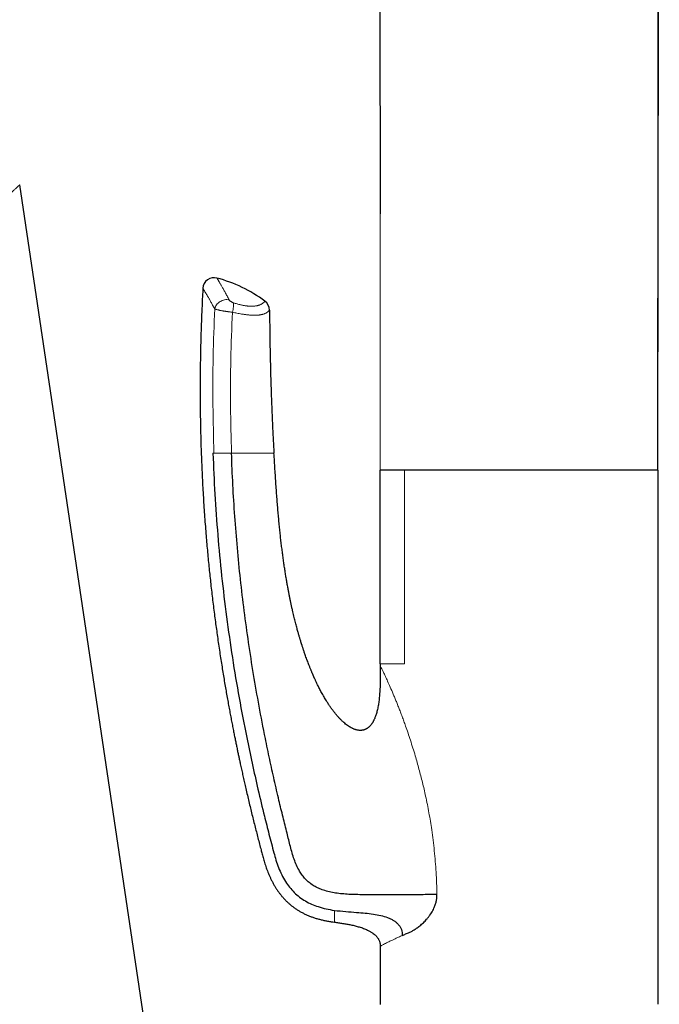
# Model space of a CAD drawing. Header units: millimetres. Extents: x 8 to 869, y 12 to 834.
# Tile 31 of 216: x 157 to 214, y 650 to 738. Entities that reach past the tile are written whole.
import ezdxf

# ---------------------------------------------------------------- set-up
doc = ezdxf.new("R2010")
doc.units = ezdxf.units.MM

msp = doc.modelspace()

# ---------------------------------------------------------------- linework, layer by layer
at = {"color": 7, "linetype": 'Continuous', "lineweight": 30}
for p, q in [((214.369, 697.913), (214.496, 821.701)), ((189.491, 796.074), (189.571, 720.793)), ((173.402, 616.051), (157.41, 723.373)), ((189.594, 680.613), (189.594, 697.913)), ((191.759, 697.913), (189.594, 697.913)), ((189.599, 697.913), (189.599, 697.903)), ((214.394, 697.913), (191.759, 697.913)), ((214.394, 680.613), (214.394, 697.913)), ((189.594, 680.613), (189.594, 680.413)), ((214.394, 650.221), (214.394, 680.598)), ((189.594, 655.413), (189.594, 650.213))]:
    msp.add_line(p, q, dxfattribs=at)
at = {"color": 252, "linetype": 'Continuous', "lineweight": 0}
for p, q in [((189.571, 720.793), (189.595, 697.903)), ((174.751, 699.413), (174.656, 699.413)), ((191.759, 680.614), (191.759, 697.913)), ((185.494, 657.551), (185.494, 657.552))]:
    msp.add_line(p, q, dxfattribs=at)
at = {"color": 7, "linetype": 'Continuous', "lineweight": 30, "flags": 128}
msp.add_lwpolyline([(214.368, 697.913), (214.431, 759.43), (214.494, 821.699)], dxfattribs=at)
at = {"color": 7, "linetype": 'Continuous', "lineweight": 30}
for centre, radius, start, end in [((174.759, 714.089), 1, 75.0302, 176.92502), ((171.71, 702.683), 12.807, 53.65096, 75.03165), ((178.708, 712.192), 1, 0.45651, 53.65095)]:
    msp.add_arc(centre, radius, start, end, dxfattribs=at)
at = {"color": 252, "linetype": 'Continuous', "lineweight": 0}
for points, knots in [([(133.524, 701.799), (133.93, 702.165), (134.741, 702.898), (135.955, 703.995), (137.164, 705.086), (138.364, 706.171), (139.553, 707.245), (140.729, 708.307), (141.841, 709.312), (142.891, 710.26), (143.88, 711.153), (144.856, 712.035), (145.819, 712.905), (146.765, 713.759), (147.69, 714.595), (148.59, 715.407), (149.462, 716.196), (150.306, 716.957), (151.118, 717.691), (151.898, 718.396), (152.592, 719.022), (153.204, 719.575), (153.742, 720.061), (154.25, 720.52), (154.727, 720.95), (155.17, 721.351), (155.579, 721.72), (155.951, 722.056), (156.286, 722.358), (156.579, 722.623), (156.83, 722.85), (157.037, 723.036), (157.2, 723.183), (157.319, 723.292), (157.388, 723.354), (157.417, 723.38), (157.409, 723.373), (157.409, 723.372)], [0, 0, 0, 0, 0.0358171, 0.0716133, 0.1073704, 0.1430704, 0.1786964, 0.2142325, 0.2496651, 0.2806183, 0.3116002, 0.3426583, 0.3738442, 0.4051316, 0.4364181, 0.4676507, 0.4987808, 0.5298951, 0.5610833, 0.5923126, 0.6235563, 0.6485494, 0.6735331, 0.6985055, 0.7234686, 0.7484294, 0.7734547, 0.7985545, 0.8236593, 0.8487024, 0.8736212, 0.8984883, 0.9234166, 0.9484052, 0.9734552, 0.998571, 1, 1, 1, 1]), ([(175.018, 715.055), (175.018, 715.055), (175.018, 715.054), (175.023, 715.046), (175.03, 715.034), (175.04, 715.018), (175.053, 714.996), (175.068, 714.97), (175.087, 714.938), (175.11, 714.9), (175.135, 714.857), (175.164, 714.807), (175.196, 714.752), (175.235, 714.685), (175.28, 714.607), (175.334, 714.514), (175.391, 714.413), (175.454, 714.303), (175.521, 714.184), (175.593, 714.056), (175.669, 713.919), (175.749, 713.774), (175.832, 713.621), (175.919, 713.46), (176.009, 713.292), (176.071, 713.173), (176.102, 713.114)], [0, 0, 0, 0, 0.034848, 0.070163, 0.104365, 0.138567, 0.172831, 0.207094, 0.24334, 0.279587, 0.315905, 0.352223, 0.390322, 0.428441, 0.475332, 0.522223, 0.569265, 0.616307, 0.664234, 0.712161, 0.760241, 0.808322, 0.856169, 0.904017, 0.952009, 1, 1, 1, 1]), ([(174.812, 712.306), (174.781, 712.363), (174.72, 712.477), (174.634, 712.634), (174.554, 712.779), (174.479, 712.913), (174.407, 713.041), (174.342, 713.157), (174.282, 713.261), (174.228, 713.355), (174.177, 713.444), (174.129, 713.526), (174.084, 713.602), (174.043, 713.672), (174.005, 713.737), (173.965, 713.804), (173.924, 713.872), (173.887, 713.935), (173.854, 713.988), (173.828, 714.032), (173.805, 714.069), (173.788, 714.098), (173.776, 714.118), (173.767, 714.132), (173.762, 714.14), (173.76, 714.144), (173.761, 714.143), (173.761, 714.143)], [0, 0, 0, 0, 0.048275, 0.096585, 0.140747, 0.184909, 0.229181, 0.273454, 0.311463, 0.349472, 0.387554, 0.425636, 0.461759, 0.497882, 0.534069, 0.570256, 0.6188, 0.667384, 0.711824, 0.756264, 0.800828, 0.845392, 0.883691, 0.921989, 0.960367, 0.998745, 1, 1, 1, 1]), ([(174.812, 712.307), (174.83, 712.369), (174.866, 712.494), (174.974, 712.67), (175.116, 712.827), (175.289, 712.958), (175.483, 713.057), (175.69, 713.118), (175.902, 713.141), (176.036, 713.123), (176.102, 713.114)], [0, 0, 0, 0, 0.125, 0.25, 0.375, 0.5, 0.625, 0.75, 0.875, 1, 1, 1, 1]), ([(176.493, 712.847), (176.477, 712.852), (176.446, 712.863), (176.392, 712.885), (176.333, 712.914), (176.272, 712.95), (176.218, 712.988), (176.169, 713.029), (176.128, 713.072), (176.111, 713.1), (176.102, 713.114)], [0, 0, 0, 0, 0.090789, 0.181622, 0.312864, 0.44422, 0.57512, 0.70605, 0.85306, 1, 1, 1, 1]), ([(179.301, 712.998), (179.3, 712.997), (179.3, 712.996), (179.295, 712.988), (179.286, 712.975), (179.273, 712.957), (179.255, 712.935), (179.231, 712.909), (179.202, 712.88), (179.166, 712.848), (179.121, 712.813), (179.068, 712.776), (179.005, 712.738), (178.934, 712.701), (178.854, 712.666), (178.772, 712.636), (178.686, 712.61), (178.602, 712.589), (178.511, 712.571), (178.416, 712.557), (178.312, 712.546), (178.212, 712.54), (178.112, 712.538), (178.013, 712.54), (177.907, 712.545), (177.802, 712.553), (177.697, 712.565), (177.593, 712.579), (177.48, 712.597), (177.362, 712.619), (177.242, 712.644), (177.112, 712.674), (176.971, 712.709), (176.815, 712.752), (176.656, 712.797), (176.547, 712.831), (176.493, 712.847)], [0, 0, 0, 0, 0.040416, 0.080846, 0.121318, 0.161803, 0.202387, 0.242986, 0.283299, 0.324163, 0.365049, 0.406495, 0.448036, 0.489619, 0.52691, 0.564199, 0.594155, 0.624109, 0.649149, 0.679169, 0.704359, 0.729547, 0.749972, 0.770395, 0.79105, 0.811703, 0.827765, 0.845571, 0.863375, 0.881414, 0.899452, 0.915993, 0.936887, 0.957782, 0.978891, 1, 1, 1, 1]), ([(174.812, 712.306), (174.76, 710.874), (174.656, 708.01), (174.634, 703.71), (174.711, 700.846), (174.75, 699.413)], [0, 0, 0, 0, 0.333393, 0.66673, 1, 1, 1, 1]), ([(174.812, 712.307), (174.812, 712.307), (174.823, 712.301), (174.849, 712.291), (174.896, 712.274), (174.952, 712.256), (175.019, 712.236), (175.098, 712.216), (175.189, 712.195), (175.287, 712.174), (175.394, 712.152), (175.502, 712.132), (175.609, 712.113), (175.713, 712.096), (175.82, 712.08), (175.922, 712.065), (176.019, 712.052), (176.11, 712.04), (176.205, 712.029), (176.299, 712.018), (176.361, 712.012), (176.392, 712.009), (176.392, 712.009)], [0, 0, 0, 0, 0.00003, 0.05494, 0.110232, 0.166729, 0.223641, 0.288861, 0.351316, 0.414334, 0.479156, 0.54461, 0.598823, 0.653407, 0.709164, 0.765329, 0.808962, 0.856073, 0.903432, 0.951568, 0.99997, 1, 1, 1, 1]), ([(176.392, 712.009), (176.461, 711.993), (176.6, 711.962), (176.804, 711.919), (177.006, 711.88), (177.176, 711.85), (177.318, 711.827), (177.433, 711.81), (177.544, 711.795), (177.654, 711.781), (177.761, 711.769), (177.864, 711.759), (177.965, 711.75), (178.074, 711.742), (178.19, 711.737), (178.311, 711.734), (178.425, 711.734), (178.533, 711.737), (178.635, 711.743), (178.731, 711.751), (178.82, 711.762), (178.9, 711.775), (178.971, 711.789), (179.041, 711.804), (179.11, 711.822), (179.183, 711.845), (179.261, 711.873), (179.333, 711.904), (179.394, 711.934), (179.443, 711.961), (179.486, 711.988), (179.524, 712.014), (179.558, 712.04), (179.588, 712.064), (179.618, 712.091), (179.646, 712.119), (179.673, 712.15), (179.693, 712.177), (179.706, 712.196), (179.707, 712.199), (179.708, 712.2)], [0, 0, 0, 0, 0.024169, 0.048525, 0.072979, 0.097642, 0.112688, 0.12776, 0.14295, 0.158167, 0.173567, 0.188993, 0.204536, 0.220103, 0.241498, 0.263028, 0.284609, 0.306446, 0.328324, 0.350443, 0.372594, 0.394846, 0.414341, 0.433849, 0.45832, 0.482811, 0.512278, 0.551693, 0.579382, 0.607072, 0.634813, 0.662555, 0.690351, 0.718207, 0.746087, 0.788216, 0.830366, 0.886805, 0.943379, 1, 1, 1, 1]), ([(176.315, 699.413), (176.279, 700.812), (176.206, 703.61), (176.234, 707.811), (176.339, 710.609), (176.392, 712.009)], [0, 0, 0, 0, 0.333174, 0.6665, 1, 1, 1, 1]), ([(176.315, 699.413), (176.221, 699.413), (176.034, 699.413), (175.748, 699.413), (175.476, 699.413), (175.228, 699.413), (175.018, 699.413), (174.85, 699.413), (174.783, 699.413), (174.751, 699.413)], [0, 0, 0, 0, 0.144258, 0.288619, 0.43285, 0.57689, 0.721232, 0.865656, 1, 1, 1, 1]), ([(176.312, 699.413), (176.504, 699.413), (176.887, 699.413), (177.429, 699.413), (177.926, 699.413), (178.367, 699.413), (178.746, 699.413), (179.064, 699.413), (179.326, 699.413), (179.579, 699.413), (179.795, 699.413), (179.952, 699.413), (180.047, 699.413), (180.097, 699.413), (180.105, 699.413), (180.105, 699.413), (180.105, 699.413)], [0, 0, 0, 0, 0.062509, 0.12494, 0.187376, 0.249869, 0.312328, 0.37485, 0.437357, 0.499864, 0.599758, 0.699823, 0.79994, 0.899967, 0.999997, 1, 1, 1, 1]), ([(191.759, 680.613), (191.528, 680.613), (191.066, 680.613), (190.47, 680.613), (189.985, 680.613), (189.656, 680.613), (189.615, 680.613), (189.594, 680.613)], [0, 0, 0, 0, 0.172697, 0.345395, 0.563597, 0.781798, 1, 1, 1, 1]), ([(189.594, 680.413), (189.598, 680.407), (189.606, 680.394), (189.671, 680.272), (189.773, 680.07), (189.916, 679.777), (190.094, 679.399), (190.306, 678.935), (190.548, 678.385), (190.769, 677.865), (190.956, 677.415), (191.1, 677.06), (191.245, 676.693), (191.394, 676.309), (191.546, 675.909), (191.699, 675.493), (191.949, 674.796), (192.296, 673.772), (192.636, 672.675), (192.885, 671.812), (193.049, 671.223), (193.207, 670.628), (193.358, 670.026), (193.503, 669.417), (193.704, 668.518), (193.944, 667.314), (194.21, 665.691), (194.429, 663.92), (194.59, 661.996), (194.631, 660.692), (194.651, 660.032)], [0, 0, 0, 0, 0.02813, 0.0561425, 0.0855009, 0.1154971, 0.1464919, 0.1788129, 0.2127491, 0.2485506, 0.2670122, 0.2852743, 0.3038666, 0.322808, 0.3421167, 0.3618095, 0.3819026, 0.4393303, 0.5001771, 0.5252264, 0.5501252, 0.5751105, 0.600195, 0.625391, 0.6507107, 0.7109456, 0.7720878, 0.8462588, 0.9221569, 1, 1, 1, 1]), ([(185.494, 657.551), (185.494, 657.553), (185.494, 657.555), (185.494, 657.577), (185.494, 657.61), (185.494, 657.658), (185.494, 657.719), (185.494, 657.794), (185.494, 657.885), (185.494, 657.994), (185.494, 658.122), (185.494, 658.267), (185.494, 658.426), (185.494, 658.546), (185.494, 658.606)], [0, 0, 0, 0, 0.080395, 0.160585, 0.24061, 0.32051, 0.400323, 0.480088, 0.559844, 0.647609, 0.735458, 0.823441, 0.911606, 1, 1, 1, 1]), ([(189.594, 655.413), (189.608, 655.421), (189.637, 655.436), (189.869, 655.555), (190.168, 655.704), (190.457, 655.847), (190.677, 655.954), (190.933, 656.077), (191.225, 656.214), (191.447, 656.314), (191.56, 656.366)], [0, 0, 0, 0, 0.1874351, 0.3793762, 0.5763661, 0.6533984, 0.7341975, 0.8188844, 0.9074793, 1, 1, 1, 1])]:
    msp.add_open_spline(points, degree=3, knots=knots, dxfattribs=at)
at = {"color": 7, "linetype": 'Continuous', "lineweight": 30}
for points, knots in [([(173.762, 714.143), (173.749, 713.905), (173.716, 713.296), (173.671, 712.317), (173.626, 711.213), (173.59, 710.122), (173.56, 709.051), (173.538, 708), (173.523, 706.969), (173.514, 705.951), (173.512, 704.94), (173.516, 703.935), (173.526, 702.937), (173.542, 701.954), (173.563, 700.984), (173.59, 700.028), (173.623, 699.086), (173.66, 698.158), (173.703, 697.245), (173.749, 696.345), (173.801, 695.459), (173.856, 694.588), (173.915, 693.73), (173.978, 692.887), (174.043, 692.08), (174.108, 691.309), (174.175, 690.573), (174.243, 689.849), (174.314, 689.137), (174.387, 688.437), (174.465, 687.728), (174.546, 687.012), (174.632, 686.289), (174.719, 685.58), (174.808, 684.885), (174.898, 684.205), (174.989, 683.538), (175.084, 682.865), (175.183, 682.186), (175.286, 681.502), (175.389, 680.836), (175.492, 680.186), (175.595, 679.553), (175.698, 678.938), (175.801, 678.34), (175.902, 677.759), (176.003, 677.195), (176.102, 676.651), (176.2, 676.128), (176.295, 675.624), (176.389, 675.136), (176.479, 674.677), (176.565, 674.245), (176.647, 673.841), (176.726, 673.449), (176.804, 673.072), (176.88, 672.709), (176.954, 672.36), (177.025, 672.025), (177.108, 671.644), (177.202, 671.213), (177.309, 670.727), (177.418, 670.242), (177.579, 669.535), (177.795, 668.605), (178.071, 667.454), (178.352, 666.321), (178.635, 665.208), (178.842, 664.414), (178.973, 663.921), (179.025, 663.726), (179.079, 663.525), (179.135, 663.314), (179.195, 663.094), (179.262, 662.866), (179.336, 662.63), (179.42, 662.385), (179.508, 662.143), (179.602, 661.907), (179.701, 661.675), (179.809, 661.439), (179.929, 661.198), (180.06, 660.953), (180.198, 660.717), (180.341, 660.492), (180.488, 660.277), (180.648, 660.063), (180.821, 659.849), (181.007, 659.639), (181.207, 659.432), (181.413, 659.238), (181.623, 659.059), (181.836, 658.894), (182.061, 658.735), (182.297, 658.583), (182.545, 658.44), (182.804, 658.306), (183.074, 658.181), (183.354, 658.066), (183.643, 657.962), (183.943, 657.867), (184.25, 657.783), (184.566, 657.709), (184.89, 657.644), (185.2, 657.591), (185.403, 657.564), (185.495, 657.552)], [0, 0, 0, 0, 0.011776, 0.030259, 0.048511, 0.066534, 0.084327, 0.10158, 0.118612, 0.135423, 0.152015, 0.168718, 0.185193, 0.20144, 0.217458, 0.233249, 0.248811, 0.264145, 0.279251, 0.29413, 0.30878, 0.323202, 0.337396, 0.351363, 0.365101, 0.377494, 0.389695, 0.401704, 0.413521, 0.425146, 0.436579, 0.448832, 0.460856, 0.472652, 0.484217, 0.495554, 0.50666, 0.517537, 0.529236, 0.540656, 0.551797, 0.562659, 0.573242, 0.583544, 0.593566, 0.603308, 0.612769, 0.621948, 0.63069, 0.63916, 0.647357, 0.655282, 0.662335, 0.669157, 0.675747, 0.682106, 0.688233, 0.694127, 0.69979, 0.70522, 0.713441, 0.721644, 0.729849, 0.738055, 0.757597, 0.777146, 0.796703, 0.815379, 0.834062, 0.837352, 0.840647, 0.844072, 0.847673, 0.851454, 0.855354, 0.859442, 0.863718, 0.868185, 0.872187, 0.876335, 0.88063, 0.885073, 0.889664, 0.894405, 0.89859, 0.90289, 0.907305, 0.911834, 0.916477, 0.921234, 0.926105, 0.930464, 0.934915, 0.939457, 0.94409, 0.948815, 0.953629, 0.958532, 0.963526, 0.968612, 0.973792, 0.979064, 0.984426, 0.989875, 0.995415, 1, 1, 1, 1]), ([(179.708, 712.2), (179.713, 711.618), (179.724, 710.453), (179.752, 708.705), (179.79, 706.958), (179.837, 705.31), (179.891, 703.761), (179.951, 702.311), (180.021, 700.862), (180.077, 699.896), (180.105, 699.413)], [0, 0, 0, 0, 0.136588, 0.27318, 0.409786, 0.546397, 0.659784, 0.773176, 0.886584, 1, 1, 1, 1]), ([(174.656, 699.413), (174.708, 698.195), (174.811, 695.759), (175.076, 692.107), (175.422, 688.454), (175.857, 684.806), (176.377, 681.175), (176.979, 677.584), (177.58, 674.442), (178.151, 671.723), (178.678, 669.387), (179.184, 667.279), (179.662, 665.392), (180.005, 664.077), (180.279, 663.081), (180.507, 662.423), (180.79, 661.78), (181.119, 661.188), (181.495, 660.656), (181.909, 660.191), (182.381, 659.78), (182.901, 659.43), (183.458, 659.148), (184.082, 658.912), (184.761, 658.726), (185.252, 658.646), (185.494, 658.606)], [0, 0, 0, 0, 0.082794, 0.165593, 0.248628, 0.331931, 0.415105, 0.497665, 0.579176, 0.632362, 0.686313, 0.741798, 0.779609, 0.818492, 0.834061, 0.849794, 0.865692, 0.881753, 0.895719, 0.909793, 0.923939, 0.938111, 0.952237, 0.96627, 0.983311, 1, 1, 1, 1]), ([(194.651, 660.032), (194.455, 660.027), (194.064, 660.016), (193.439, 660.004), (192.799, 659.996), (192.15, 659.991), (191.498, 659.988), (190.809, 659.986), (190.087, 659.988), (189.342, 659.991), (188.624, 659.996), (187.936, 660), (187.279, 660.011), (186.65, 660.039), (186.047, 660.089), (185.47, 660.168), (184.918, 660.281), (184.421, 660.43), (183.977, 660.613), (183.587, 660.827), (183.229, 661.087), (182.907, 661.392), (182.624, 661.737), (182.356, 662.148), (182.112, 662.625), (181.895, 663.165), (181.719, 663.728), (181.57, 664.308), (181.42, 664.896), (181.2, 665.772), (180.908, 666.946), (180.524, 668.526), (180.127, 670.244), (179.72, 672.092), (179.263, 674.289), (178.774, 676.817), (178.276, 679.667), (177.833, 682.505), (177.444, 685.338), (177.11, 688.158), (176.829, 690.972), (176.603, 693.78), (176.426, 696.595), (176.352, 698.474), (176.315, 699.413)], [0, 0, 0, 0, 0.01396, 0.027843, 0.041595, 0.055165, 0.068502, 0.081558, 0.096797, 0.11149, 0.125542, 0.138936, 0.151738, 0.163994, 0.175759, 0.187087, 0.198041, 0.208697, 0.217424, 0.226054, 0.234643, 0.243249, 0.251928, 0.260708, 0.271873, 0.283208, 0.29471, 0.306382, 0.318222, 0.330227, 0.359186, 0.388994, 0.425347, 0.462346, 0.499662, 0.556599, 0.612978, 0.668896, 0.724583, 0.78024, 0.835037, 0.88999, 0.945006, 1, 1, 1, 1]), ([(189.594, 680.413), (189.594, 680.29), (189.594, 680.047), (189.593, 679.69), (189.59, 679.347), (189.584, 679.016), (189.575, 678.699), (189.563, 678.396), (189.547, 678.114), (189.528, 677.852), (189.506, 677.61), (189.481, 677.379), (189.452, 677.16), (189.421, 676.953), (189.385, 676.75), (189.344, 676.552), (189.299, 676.36), (189.25, 676.184), (189.2, 676.023), (189.149, 675.878), (189.1, 675.754), (189.054, 675.649), (189.012, 675.561), (188.972, 675.485), (188.935, 675.418), (188.901, 675.362), (188.868, 675.31), (188.829, 675.252), (188.78, 675.185), (188.718, 675.109), (188.656, 675.042), (188.598, 674.986), (188.55, 674.944), (188.506, 674.909), (188.475, 674.886), (188.453, 674.871), (188.437, 674.859), (188.415, 674.845), (188.386, 674.827), (188.352, 674.808), (188.316, 674.789), (188.282, 674.773), (188.255, 674.76), (188.231, 674.751), (188.201, 674.739), (188.155, 674.723), (188.094, 674.705), (188.026, 674.69), (187.956, 674.68), (187.867, 674.672), (187.761, 674.671), (187.641, 674.682), (187.525, 674.702), (187.419, 674.729), (187.323, 674.759), (187.235, 674.793), (187.153, 674.828), (187.045, 674.879), (186.91, 674.953), (186.747, 675.056), (186.581, 675.175), (186.414, 675.31), (186.244, 675.46), (186.073, 675.625), (185.9, 675.806), (185.73, 675.998), (185.562, 676.2), (185.397, 676.412), (185.231, 676.637), (185.066, 676.875), (184.9, 677.127), (184.754, 677.361), (184.626, 677.575), (184.515, 677.766), (184.407, 677.959), (184.303, 678.149), (184.208, 678.33), (184.121, 678.5), (184.042, 678.657), (183.971, 678.802), (183.907, 678.935), (183.85, 679.055), (183.8, 679.163), (183.757, 679.258), (183.719, 679.34), (183.691, 679.403), (183.669, 679.451), (183.654, 679.486), (183.64, 679.517), (183.626, 679.549), (183.61, 679.586), (183.59, 679.632), (183.565, 679.69), (183.533, 679.764), (183.496, 679.852), (183.454, 679.951), (183.41, 680.057), (183.364, 680.169), (183.317, 680.285), (183.269, 680.407), (183.212, 680.551), (183.148, 680.72), (183.075, 680.914), (183, 681.119), (182.93, 681.313), (182.868, 681.49), (182.815, 681.642), (182.768, 681.782), (182.725, 681.911), (182.686, 682.028), (182.652, 682.133), (182.622, 682.226), (182.596, 682.307), (182.577, 682.367), (182.564, 682.408), (182.557, 682.432), (182.552, 682.448), (182.549, 682.457), (182.548, 682.461), (182.547, 682.464), (182.544, 682.471), (182.539, 682.489), (182.529, 682.52), (182.515, 682.565), (182.497, 682.624), (182.475, 682.697), (182.449, 682.784), (182.418, 682.884), (182.384, 682.999), (182.347, 683.127), (182.306, 683.269), (182.261, 683.426), (182.213, 683.596), (182.163, 683.781), (182.109, 683.98), (182.053, 684.193), (181.996, 684.416), (181.939, 684.646), (181.88, 684.885), (181.821, 685.137), (181.759, 685.401), (181.697, 685.678), (181.635, 685.961), (181.574, 686.252), (181.513, 686.548), (181.452, 686.856), (181.391, 687.175), (181.327, 687.519), (181.261, 687.888), (181.193, 688.285), (181.126, 688.696), (181.06, 689.121), (180.994, 689.561), (180.93, 690.015), (180.867, 690.483), (180.805, 690.966), (180.745, 691.463), (180.687, 691.974), (180.63, 692.5), (180.576, 693.04), (180.523, 693.594), (180.472, 694.163), (180.423, 694.745), (180.375, 695.352), (180.328, 695.983), (180.282, 696.639), (180.237, 697.311), (180.193, 697.998), (180.149, 698.701), (180.12, 699.174), (180.105, 699.413)], [0, 0, 0, 0, 0.011069, 0.021739, 0.03201, 0.041882, 0.051354, 0.060427, 0.069101, 0.076702, 0.083967, 0.090898, 0.097496, 0.103758, 0.109684, 0.116007, 0.121896, 0.127354, 0.13238, 0.136972, 0.141132, 0.144353, 0.147256, 0.14984, 0.152106, 0.154054, 0.155771, 0.157617, 0.160278, 0.163218, 0.166435, 0.16846, 0.17047, 0.172152, 0.173487, 0.173949, 0.174494, 0.175274, 0.176287, 0.177535, 0.178778, 0.179967, 0.180859, 0.181507, 0.182224, 0.183824, 0.1858, 0.187914, 0.190049, 0.192208, 0.195863, 0.199556, 0.203051, 0.206325, 0.209354, 0.212141, 0.214736, 0.217381, 0.222807, 0.228542, 0.234652, 0.24108, 0.247833, 0.254944, 0.262418, 0.270255, 0.277959, 0.285984, 0.294331, 0.302999, 0.31199, 0.321301, 0.327753, 0.334351, 0.341091, 0.347634, 0.353748, 0.359435, 0.364694, 0.369525, 0.373928, 0.377904, 0.381451, 0.38457, 0.387262, 0.389526, 0.390834, 0.39194, 0.392943, 0.393936, 0.395046, 0.396545, 0.398443, 0.400741, 0.403731, 0.406995, 0.410424, 0.414018, 0.417776, 0.421698, 0.425785, 0.431674, 0.437873, 0.444382, 0.451203, 0.456382, 0.461191, 0.465623, 0.469678, 0.473356, 0.476657, 0.479581, 0.482127, 0.484297, 0.485237, 0.485989, 0.486517, 0.486765, 0.486842, 0.486887, 0.487002, 0.48755, 0.48853, 0.489941, 0.491784, 0.494058, 0.496764, 0.499901, 0.503469, 0.507468, 0.511899, 0.516762, 0.522055, 0.52778, 0.533937, 0.540525, 0.547545, 0.554511, 0.561856, 0.569579, 0.577682, 0.586163, 0.595023, 0.603724, 0.612761, 0.622134, 0.631843, 0.641889, 0.653497, 0.665525, 0.677971, 0.690837, 0.704122, 0.717826, 0.731949, 0.746492, 0.761453, 0.776833, 0.792632, 0.808851, 0.825489, 0.842546, 0.860023, 0.877919, 0.897116, 0.916772, 0.936889, 0.957466, 0.978503, 1, 1, 1, 1]), ([(192.18, 656.637), (192.265, 656.677), (192.435, 656.755), (192.697, 656.911), (192.927, 657.07), (193.122, 657.222), (193.281, 657.357), (193.436, 657.5), (193.586, 657.651), (193.737, 657.816), (193.886, 657.994), (194.029, 658.186), (194.159, 658.382), (194.276, 658.583), (194.395, 658.818), (194.505, 659.091), (194.593, 659.402), (194.647, 659.717), (194.65, 659.927), (194.651, 660.032)], [0, 0, 0, 0, 0.082587, 0.165446, 0.24901, 0.300289, 0.350793, 0.400626, 0.449899, 0.498724, 0.55224, 0.603795, 0.653593, 0.70186, 0.748844, 0.815199, 0.878376, 0.939547, 1, 1, 1, 1]), ([(185.494, 658.606), (185.833, 658.567), (186.493, 658.492), (187.415, 658.435), (188.237, 658.366), (188.958, 658.276), (189.624, 658.157), (190.14, 658.008), (190.515, 657.85), (190.772, 657.711), (191.005, 657.548), (191.207, 657.355), (191.37, 657.134), (191.482, 656.889), (191.548, 656.63), (191.556, 656.453), (191.56, 656.365)], [0, 0, 0, 0, 0.145596, 0.283879, 0.394423, 0.497993, 0.59415, 0.683693, 0.726377, 0.767834, 0.808275, 0.847821, 0.886573, 0.924737, 0.962518, 1, 1, 1, 1]), ([(185.494, 657.551), (185.618, 657.535), (185.866, 657.502), (186.236, 657.447), (186.606, 657.385), (186.977, 657.312), (187.286, 657.241), (187.534, 657.176), (187.719, 657.122), (187.903, 657.064), (188.085, 656.999), (188.266, 656.928), (188.431, 656.856), (188.569, 656.788), (188.68, 656.727), (188.778, 656.67), (188.874, 656.608), (188.983, 656.531), (189.097, 656.439), (189.211, 656.331), (189.309, 656.22), (189.387, 656.113), (189.447, 656.011), (189.493, 655.916), (189.531, 655.817), (189.558, 655.725), (189.576, 655.641), (189.586, 655.566), (189.593, 655.49), (189.594, 655.439), (189.594, 655.413)], [0, 0, 0, 0, 0.075012, 0.150037, 0.225134, 0.300278, 0.377101, 0.415631, 0.454182, 0.492822, 0.531624, 0.570563, 0.609566, 0.639892, 0.662686, 0.685479, 0.708412, 0.731343, 0.765584, 0.796298, 0.825341, 0.854645, 0.875539, 0.896569, 0.917788, 0.939169, 0.954239, 0.969366, 0.984657, 1, 1, 1, 1]), ([(191.56, 656.366), (191.657, 656.409), (191.855, 656.497), (192.07, 656.59), (192.18, 656.637)], [0, 0, 0, 0, 0.491968, 1, 1, 1, 1])]:
    msp.add_open_spline(points, degree=3, knots=knots, dxfattribs=at)
at = {"color": 252, "linetype": 'Continuous', "lineweight": 0}
msp.add_open_spline([(176.493, 712.847), (176.499, 712.799), (176.512, 712.704), (176.497, 712.498), (176.459, 712.262), (176.414, 712.093), (176.392, 712.009)], degree=3, dxfattribs=at)

doc.saveas('drawing.dxf')
